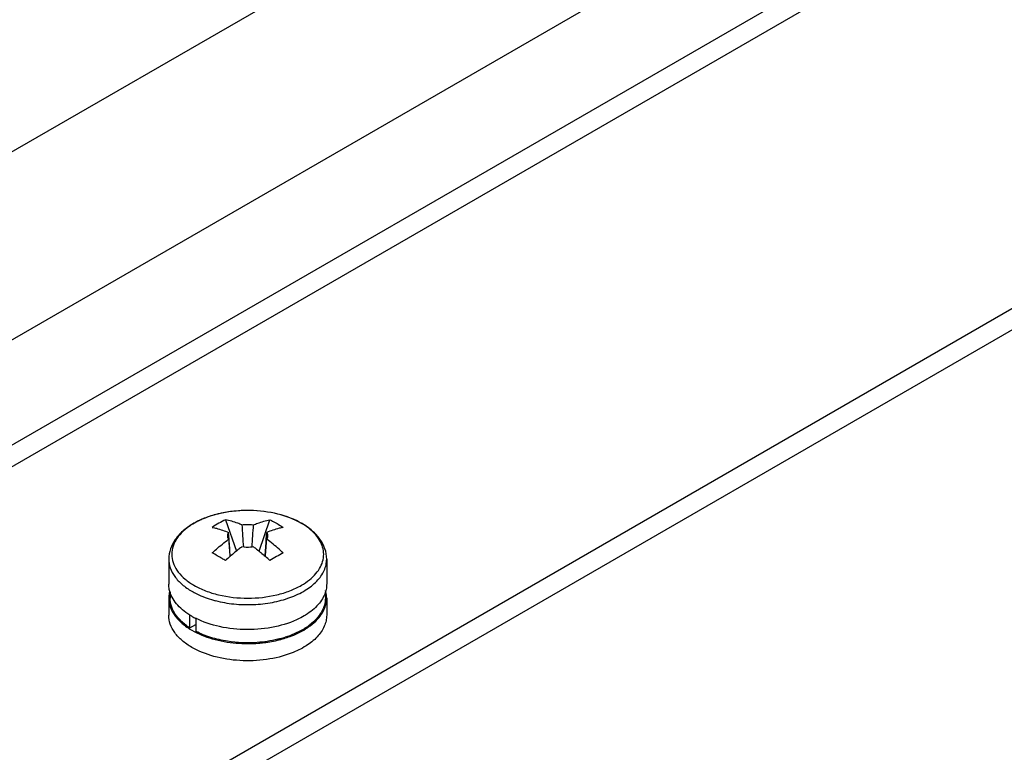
# Model space of a CAD drawing. Header units: millimetres. Extents: x 186 to 1445, y 622 to 1655.
# Tile 25 of 30: x 991 to 1066, y 1159 to 1215. Entities that reach past the tile are written whole.
import ezdxf

# ---------------------------------------------------------------- set-up
doc = ezdxf.new("R2010")
doc.units = ezdxf.units.MM
doc.header["$LTSCALE"] = 148.057049
doc.layers.get('0').update_dxf_attribs({"linetype": 'CONTINUOUS'})

msp = doc.modelspace()

# ---------------------------------------------------------------- linework, layer by layer
at = {"color": 7, "linetype": 'CONTINUOUS'}
for p, q in [((989.587, 1148.257), (1245.558, 1296.041)), ((624.721, 935.97), (1246.973, 1295.225)), ((1037.669, 1231.783), (958.474, 1186.06)), ((961.857, 1173.73), (1055.484, 1227.785)), ((1056.761, 1220.516), (965.828, 1168.016)), ((1058.176, 1219.699), (962.01, 1164.178)), ((1008.497, 1177.239), (1008.282, 1177.24)), ((1006.64, 1176.535), (1007.464, 1174.154)), ((1009.186, 1174.154), (1010.01, 1176.535)), ((1006.911, 1175.057), (1006.877, 1175.567)), ((1009.739, 1175.057), (1009.773, 1175.567)), ((1002.325, 1173.548), (1002.325, 1171.649)), ((1014.325, 1173.548), (1014.325, 1171.649)), ((1002.425, 1171.034), (1002.425, 1170.588)), ((1014.225, 1171.127), (1014.225, 1170.588)), ((1002.325, 1170.588), (1002.325, 1169.281)), ((1014.325, 1170.588), (1014.325, 1169.281)), ((1003.93, 1168.315), (1003.93, 1169.319)), ((1003.93, 1168.315), (1004.389, 1168.581)), ((1004.389, 1169.069), (1004.389, 1168.05))]:
    msp.add_line(p, q, dxfattribs=at)
for centre, radius, start, end in [((1008.112, 1168.653), 8.569, 101.56664, 105.99389), ((1008.277, 1167.799), 9.439, 95.34935, 101.51045), ((1008.322, 1167.35), 9.89, 90.23171, 95.36302), ((1006.999, 1171.49), 5.512, 119.00649, 119.99718), ((1009.713, 1170.071), 7.159, 120.02943, 124.71178), ((1009.541, 1170.364), 6.819, 115.17195, 120.00926), ((1856.638, 1232.075), 850.597, 183.770001, 183.883749), ((169.25, 1231.431), 841.337, 356.117406, 356.232403), ((1009.714, 1171.601), 5.384, 59.42144, 60.00135), ((1651.271, 1220.944), 646.025, 184.073329, 184.190675), ((1020.043, 1157.261), 19.028, 118.32815, 120.03193), ((1015.946, 1163.679), 13.479, 131.74041, 133.65915), ((1015.744, 1163.904), 13.177, 131.58649, 131.73652), ((1000.906, 1163.904), 13.177, 48.26407, 48.41401), ((1000.704, 1163.679), 13.479, 46.34124, 48.26018), ((1021.535, 1154.662), 22.025, 120.00881, 121.55337), ((1004.458, 1170.565), 2.135, 165.08532, 165.65552), ((1004.495, 1171.682), 2.174, 195.81202, 197.3804), ((1012.193, 1171.672), 2.134, 345.11917, 345.70918), ((1008.029, 1178.728), 8.616, 254.51299, 255.51387), ((1006.983, 1174.225), 5.802, 240.00907, 241.77804), ((1007.113, 1174.466), 6.076, 241.77299, 242.90463), ((1007.168, 1174.574), 6.198, 242.90136, 243.04949), ((1010.229, 1172.204), 4.617, 304.72872, 307.65671), ((1010.171, 1172.357), 4.852, 303.82115, 306.87993), ((1008.325, 1177.47), 10.347, 265.15037, 274.56508), ((1008.65, 1175.653), 8.497, 284.12743, 287.50436), ((1008.703, 1175.369), 8.148, 285.43163, 287.7049)]:
    msp.add_arc(centre, radius, start, end, dxfattribs=at)
for points, knots in [([(1008.282, 1177.24), (1007.53, 1177.237), (1006.417, 1177.109), (1005.041, 1176.677), (1004.14, 1176.245), (1003.382, 1175.706), (1002.795, 1175.066), (1002.415, 1174.337), (1002.325, 1173.807), (1002.325, 1173.548)], [0, 0, 0, 0, 0.293749, 0.43251, 0.562499, 0.682797, 0.794111, 0.898765, 1, 1, 1, 1]), ([(1005.751, 1176.89), (1005.681, 1176.87), (1005.406, 1176.787), (1005.136, 1176.689), (1004.939, 1176.606)], [0, 0, 0, 0, 0.255495, 1, 1, 1, 1]), ([(1012.456, 1176.244), (1011.888, 1176.572), (1010.585, 1177.058), (1009.213, 1177.226), (1008.497, 1177.239)], [0, 0, 0, 0, 0.477958, 1, 1, 1, 1]), ([(1012.406, 1176.264), (1011.85, 1176.585), (1010.562, 1177.061), (1009.208, 1177.226), (1008.497, 1177.239)], [0, 0, 0, 0, 0.474467, 1, 1, 1, 1]), ([(1004.244, 1176.264), (1004.212, 1176.246), (1004.09, 1176.174), (1003.97, 1176.096), (1003.883, 1176.036)], [0, 0, 0, 0, 0.254436, 1, 1, 1, 1]), ([(1004.939, 1176.606), (1004.885, 1176.584), (1004.677, 1176.494), (1004.474, 1176.393), (1004.327, 1176.311)], [0, 0, 0, 0, 0.255871, 1, 1, 1, 1]), ([(1007.881, 1176.147), (1007.777, 1176.191), (1007.374, 1176.35), (1006.955, 1176.472), (1006.64, 1176.535)], [0, 0, 0, 0, 0.259932, 1, 1, 1, 1]), ([(1007.881, 1176.147), (1007.954, 1176.16), (1008.248, 1176.198), (1008.549, 1176.186), (1008.769, 1176.147)], [0, 0, 0, 0, 0.248584, 1, 1, 1, 1]), ([(1008.769, 1176.147), (1008.873, 1176.191), (1009.276, 1176.35), (1009.695, 1176.472), (1010.01, 1176.535)], [0, 0, 0, 0, 0.259932, 1, 1, 1, 1]), ([(1010.01, 1176.535), (1010.096, 1176.495), (1010.443, 1176.323), (1010.774, 1176.121), (1011.014, 1175.956)], [0, 0, 0, 0, 0.247146, 1, 1, 1, 1]), ([(1013.031, 1175.837), (1012.987, 1175.873), (1012.802, 1176.017), (1012.606, 1176.146), (1012.453, 1176.237)], [0, 0, 0, 0, 0.242161, 1, 1, 1, 1]), ([(1014.325, 1173.548), (1014.325, 1173.811), (1014.232, 1174.352), (1013.837, 1175.093), (1013.23, 1175.74), (1012.729, 1176.087), (1012.456, 1176.244)], [0, 0, 0, 0, 0.230815, 0.469707, 0.724316, 1, 1, 1, 1]), ([(1003.883, 1176.036), (1003.668, 1175.886), (1003.281, 1175.566), (1002.836, 1174.999), (1002.578, 1174.385), (1002.526, 1173.747), (1002.683, 1173.117), (1003.038, 1172.524), (1003.569, 1171.987), (1004.005, 1171.69), (1004.244, 1171.552)], [0, 0, 0, 0, 0.139726, 0.265415, 0.380136, 0.48952, 0.600741, 0.720413, 0.852909, 1, 1, 1, 1]), ([(1005.636, 1175.956), (1005.739, 1175.935), (1006.162, 1175.838), (1006.573, 1175.695), (1006.877, 1175.567)], [0, 0, 0, 0, 0.240489, 1, 1, 1, 1]), ([(1006.812, 1175.268), (1006.808, 1175.318), (1006.815, 1175.423), (1006.852, 1175.521), (1006.877, 1175.567)], [0, 0, 0, 0, 0.48989, 1, 1, 1, 1]), ([(1011.014, 1175.956), (1010.911, 1175.935), (1010.488, 1175.838), (1010.077, 1175.695), (1009.773, 1175.567)], [0, 0, 0, 0, 0.240489, 1, 1, 1, 1]), ([(1009.773, 1175.567), (1009.798, 1175.521), (1009.835, 1175.423), (1009.842, 1175.318), (1009.838, 1175.268)], [0, 0, 0, 0, 0.51011, 1, 1, 1, 1]), ([(1012.406, 1171.552), (1012.622, 1171.676), (1013.018, 1171.942), (1013.514, 1172.414), (1013.872, 1172.932), (1014.077, 1173.483), (1014.119, 1174.051), (1013.994, 1174.613), (1013.71, 1175.149), (1013.437, 1175.464), (1013.282, 1175.615)], [0, 0, 0, 0, 0.150085, 0.286831, 0.411377, 0.52671, 0.637664, 0.750119, 0.869581, 1, 1, 1, 1]), ([(1013.282, 1175.615), (1013.262, 1175.634), (1013.181, 1175.711), (1013.096, 1175.784), (1013.031, 1175.837)], [0, 0, 0, 0, 0.245762, 1, 1, 1, 1]), ([(1005.636, 1174.011), (1005.737, 1174.106), (1006.133, 1174.473), (1006.553, 1174.817), (1006.877, 1175.055)], [0, 0, 0, 0, 0.256197, 1, 1, 1, 1]), ([(1006.877, 1175.055), (1006.868, 1175.072), (1006.836, 1175.139), (1006.817, 1175.213), (1006.812, 1175.268)], [0, 0, 0, 0, 0.258575, 1, 1, 1, 1]), ([(1009.838, 1175.268), (1009.836, 1175.25), (1009.826, 1175.176), (1009.799, 1175.104), (1009.773, 1175.055)], [0, 0, 0, 0, 0.244105, 1, 1, 1, 1]), ([(1011.014, 1174.011), (1010.913, 1174.106), (1010.517, 1174.474), (1010.097, 1174.817), (1009.773, 1175.055)], [0, 0, 0, 0, 0.256196, 1, 1, 1, 1]), ([(1006.64, 1173.431), (1006.555, 1173.483), (1006.224, 1173.683), (1005.888, 1173.875), (1005.636, 1174.011)], [0, 0, 0, 0, 0.258905, 1, 1, 1, 1]), ([(1007.881, 1174.475), (1007.806, 1174.42), (1007.504, 1174.192), (1007.212, 1173.95), (1006.998, 1173.76)], [0, 0, 0, 0, 0.245334, 1, 1, 1, 1]), ([(1008.769, 1174.475), (1008.696, 1174.462), (1008.402, 1174.424), (1008.101, 1174.436), (1007.881, 1174.475)], [0, 0, 0, 0, 0.248585, 1, 1, 1, 1]), ([(1008.769, 1174.475), (1008.844, 1174.42), (1009.146, 1174.192), (1009.438, 1173.95), (1009.652, 1173.76)], [0, 0, 0, 0, 0.245334, 1, 1, 1, 1]), ([(1002.325, 1173.548), (1002.325, 1173.319), (1002.409, 1172.843), (1002.771, 1172.179), (1003.341, 1171.579), (1003.819, 1171.25), (1004.082, 1171.098)], [0, 0, 0, 0, 0.217771, 0.450952, 0.71019, 1, 1, 1, 1]), ([(1011.536, 1170.622), (1011.939, 1170.769), (1012.675, 1171.11), (1013.583, 1171.803), (1014.093, 1172.511), (1014.292, 1173.105), (1014.325, 1173.402), (1014.325, 1173.548)], [0, 0, 0, 0, 0.300145, 0.564036, 0.792801, 0.897957, 1, 1, 1, 1]), ([(1002.404, 1171.09), (1002.391, 1171.136), (1002.345, 1171.319), (1002.325, 1171.508), (1002.325, 1171.649)], [0, 0, 0, 0, 0.253097, 1, 1, 1, 1]), ([(1014.325, 1171.649), (1014.325, 1171.607), (1014.32, 1171.437), (1014.293, 1171.269), (1014.261, 1171.145)], [0, 0, 0, 0, 0.248605, 1, 1, 1, 1]), ([(1002.389, 1171.093), (1002.379, 1171.052), (1002.341, 1170.886), (1002.325, 1170.715), (1002.325, 1170.588)], [0, 0, 0, 0, 0.252546, 1, 1, 1, 1]), ([(1004.082, 1169.2), (1003.876, 1169.319), (1003.495, 1169.572), (1003.007, 1170.017), (1002.639, 1170.501), (1002.476, 1170.856), (1002.421, 1171.033)], [0, 0, 0, 0, 0.282338, 0.541724, 0.779587, 1, 1, 1, 1]), ([(1004.082, 1171.098), (1004.204, 1171.028), (1004.73, 1170.75), (1005.292, 1170.546), (1005.728, 1170.425)], [0, 0, 0, 0, 0.237022, 1, 1, 1, 1]), ([(1004.244, 1171.552), (1004.523, 1171.39), (1005.134, 1171.106), (1006.488, 1170.694), (1008.325, 1170.495), (1010.162, 1170.694), (1011.516, 1171.106), (1012.127, 1171.39), (1012.406, 1171.552)], [0, 0, 0, 0, 0.114244, 0.237512, 0.499964, 0.762438, 0.885727, 1, 1, 1, 1]), ([(1014.256, 1171.124), (1014.212, 1170.961), (1014.082, 1170.634), (1013.78, 1170.179), (1013.372, 1169.755), (1013.049, 1169.508), (1012.874, 1169.39)], [0, 0, 0, 0, 0.223618, 0.462344, 0.72045, 1, 1, 1, 1]), ([(1014.325, 1170.588), (1014.325, 1170.635), (1014.318, 1170.824), (1014.285, 1171.012), (1014.246, 1171.149)], [0, 0, 0, 0, 0.248273, 1, 1, 1, 1]), ([(1002.325, 1170.588), (1002.325, 1170.359), (1002.409, 1169.883), (1002.771, 1169.219), (1003.341, 1168.619), (1003.819, 1168.29), (1004.082, 1168.138)], [0, 0, 0, 0, 0.21777, 0.45095, 0.710189, 1, 1, 1, 1]), ([(1003.93, 1168.315), (1003.702, 1168.462), (1003.29, 1168.776), (1002.802, 1169.336), (1002.496, 1169.946), (1002.425, 1170.379), (1002.425, 1170.588)], [0, 0, 0, 0, 0.286551, 0.544642, 0.779153, 1, 1, 1, 1]), ([(1005.874, 1170.386), (1006.336, 1170.266), (1007.294, 1170.1), (1008.752, 1170.058), (1010.185, 1170.218), (1011.104, 1170.463), (1011.536, 1170.622)], [0, 0, 0, 0, 0.2493, 0.505844, 0.759372, 1, 1, 1, 1]), ([(1014.225, 1170.588), (1014.225, 1170.404), (1014.171, 1170.027), (1013.936, 1169.487), (1013.556, 1168.981), (1013.231, 1168.687), (1013.05, 1168.548)], [0, 0, 0, 0, 0.225848, 0.462673, 0.719041, 1, 1, 1, 1]), ([(1013.082, 1168.477), (1013.273, 1168.62), (1013.616, 1168.922), (1014.018, 1169.445), (1014.268, 1170.005), (1014.325, 1170.397), (1014.325, 1170.588)], [0, 0, 0, 0, 0.281823, 0.538443, 0.774907, 1, 1, 1, 1]), ([(1012.874, 1169.39), (1012.825, 1169.357), (1012.62, 1169.225), (1012.406, 1169.107), (1012.241, 1169.025)], [0, 0, 0, 0, 0.243022, 1, 1, 1, 1]), ([(1004.082, 1166.832), (1003.819, 1166.984), (1003.341, 1167.313), (1002.771, 1167.913), (1002.409, 1168.576), (1002.325, 1169.053), (1002.325, 1169.281)], [0, 0, 0, 0, 0.28981, 0.549049, 0.782229, 1, 1, 1, 1]), ([(1012.241, 1169.025), (1011.66, 1168.736), (1010.355, 1168.314), (1008.293, 1168.115), (1006.234, 1168.327), (1004.935, 1168.757), (1004.359, 1169.05)], [0, 0, 0, 0, 0.239805, 0.500629, 0.761112, 1, 1, 1, 1]), ([(1014.325, 1169.281), (1014.325, 1169.138), (1014.293, 1168.848), (1014.102, 1168.266), (1013.612, 1167.569), (1012.736, 1166.883), (1012.024, 1166.541), (1011.634, 1166.392)], [0, 0, 0, 0, 0.102551, 0.208113, 0.437168, 0.700616, 1, 1, 1, 1]), ([(1004.082, 1168.138), (1004.566, 1167.859), (1005.67, 1167.418), (1006.836, 1167.213), (1007.45, 1167.161)], [0, 0, 0, 0, 0.475378, 1, 1, 1, 1]), ([(1006.789, 1167.299), (1006.358, 1167.366), (1005.534, 1167.552), (1004.748, 1167.864), (1004.389, 1168.05)], [0, 0, 0, 0, 0.51917, 1, 1, 1, 1]), ([(1012.86, 1168.409), (1012.74, 1168.326), (1012.214, 1167.995), (1011.634, 1167.752), (1011.181, 1167.607)], [0, 0, 0, 0, 0.234385, 1, 1, 1, 1]), ([(1011.206, 1167.549), (1011.361, 1167.598), (1011.94, 1167.8), (1012.496, 1168.076), (1012.871, 1168.327)], [0, 0, 0, 0, 0.264764, 1, 1, 1, 1]), ([(1009.802, 1167.29), (1009.554, 1167.253), (1008.553, 1167.143), (1007.536, 1167.183), (1006.789, 1167.299)], [0, 0, 0, 0, 0.249128, 1, 1, 1, 1]), ([(1009.149, 1167.156), (1009.284, 1167.167), (1009.813, 1167.22), (1010.339, 1167.316), (1010.724, 1167.413)], [0, 0, 0, 0, 0.254428, 1, 1, 1, 1]), ([(1010.871, 1167.515), (1010.785, 1167.491), (1010.432, 1167.4), (1010.074, 1167.33), (1009.802, 1167.29)], [0, 0, 0, 0, 0.245666, 1, 1, 1, 1]), ([(1011.634, 1166.392), (1011.033, 1166.162), (1009.734, 1165.847), (1007.734, 1165.769), (1005.799, 1166.068), (1004.603, 1166.531), (1004.082, 1166.832)], [0, 0, 0, 0, 0.248545, 0.511185, 0.767866, 1, 1, 1, 1])]:
    msp.add_open_spline(points, degree=3, knots=knots, dxfattribs=at)
for points in [[(1006.998, 1173.759), (1006.969, 1174.191), (1006.94, 1174.624), (1006.911, 1175.057)], [(1009.652, 1173.759), (1009.681, 1174.191), (1009.71, 1174.624), (1009.739, 1175.057)], [(1009.677, 1173.735), (1009.71, 1174.175), (1009.741, 1174.615), (1009.773, 1175.055)]]:
    msp.add_open_spline(points, degree=3, dxfattribs=at)

doc.saveas('drawing.dxf')
